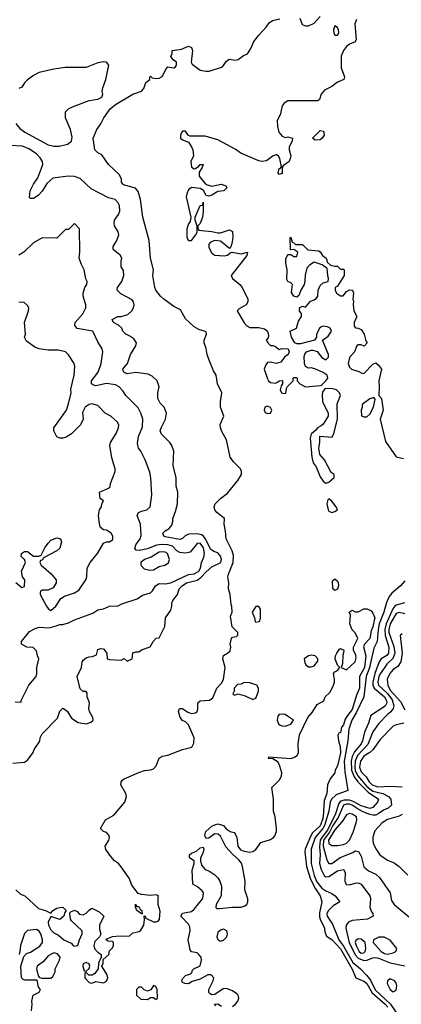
# Model space of a CAD drawing. Header units: inches. Extents: x 2380249 to 2585472, y 382747 to 546448.
# Tile 122 of 256: x 2426096 to 2428705, y 481588 to 488320. Entities that reach past the tile are written whole.
import ezdxf

# ---------------------------------------------------------------- set-up
doc = ezdxf.new("R2010")
doc.units = ezdxf.units.IN
doc.header["$MEASUREMENT"] = 0
doc.layers.add('C4428', color=7, linetype='Continuous')

msp = doc.modelspace()

# ---------------------------------------------------------------- linework, layer by layer
at = {"layer": 'C4428', "color": 4}
for points, elevation in [([(2426070.5, 482370.5), (2426101.4, 482341.4), (2426131.3, 482330), (2426224.4, 482244.4), (2426272, 482230), (2426310, 482212), (2426322, 482230), (2426350, 482246), (2426371.3, 482251.3), (2426390, 482252), (2426414, 482230), (2426403.6, 482216.4), (2426398, 482190), (2426370, 482168.7), (2426310, 482188.7), (2426290.8, 482150), (2426294, 482130), (2426310, 482098), (2426330, 482078), (2426361, 482061), (2426398, 482030), (2426447.1, 482007.1), (2426462, 481990), (2426470, 481986.8), (2426494, 481990), (2426504, 482030), (2426522.7, 482070), (2426524, 482090), (2426450, 482158), (2426444, 482170), (2426438, 482210), (2426442, 482218), (2426470, 482232), (2426490, 482222), (2426504.9, 482204.9), (2426530, 482201), (2426550, 482211.3), (2426570, 482232), (2426590, 482244.7), (2426639.8, 482219.8), (2426672, 482190), (2426641, 482130), (2426642, 482102), (2426651.6, 482068.4), (2426642, 482050), (2426610, 482018), (2426604, 481990), (2426610, 481964.7), (2426630, 481944.7), (2426654, 481930), (2426654, 481906), (2426650, 481906), (2426634, 481870), (2426632, 481830), (2426610, 481798), (2426591.6, 481788.4), (2426568, 481788), (2426550, 481806), (2426542, 481798), (2426542, 481770), (2426570, 481738), (2426590, 481732), (2426616.4, 481743.6), (2426670, 481736), (2426690, 481746), (2426699, 481770), (2426694, 481790), (2426658, 481850), (2426666, 481870), (2426666, 481894), (2426706, 481930), (2426710, 481954), (2426730, 481974), (2426738, 481990), (2426738, 482010), (2426730, 482018), (2426700.4, 482020.4), (2426690, 482026), (2426687.3, 482032.7), (2426730, 482051.3), (2426782.7, 482057.3), (2426844.7, 482055.3), (2426870, 482076), (2426913.6, 482086.4), (2426925.2, 482094.8), (2426944, 482130), (2426948.7, 482168.7), (2426946, 482194), (2426954, 482190), (2426958, 482178), (2427010, 482151.3), (2427030, 482151.3), (2427043.1, 482156.9), (2427052.7, 482167.3), (2427055.5, 482224.5), (2427042.7, 482270), (2427042, 482318), (2427046, 482330), (2427030, 482338), (2426990, 482333.2), (2426930, 482339.3), (2426906.8, 482346.8), (2426862.9, 482402.9), (2426845.2, 482450), (2426790, 482529), (2426771.8, 482551.8), (2426744, 482570), (2426719.3, 482599.3), (2426686, 482646), (2426681.2, 482670), (2426705.2, 482710), (2426709.2, 482730), (2426705.2, 482745.2), (2426690, 482762), (2426668, 482770), (2426648.9, 482791.1), (2426682, 482850), (2426739.1, 482880.9), (2426814.5, 482970), (2426827, 483010), (2426820.7, 483030), (2426787.3, 483090), (2426789.5, 483110), (2426798.9, 483121.1), (2426810, 483130.7), (2426910, 483174), (2426950, 483187.3), (2426989.5, 483190.5), (2427010, 483198.8), (2427030, 483218), (2427050, 483271.3), (2427070, 483286), (2427110, 483290.8), (2427208.7, 483330), (2427273.2, 483346.8), (2427286.3, 483373.7), (2427289.2, 483410), (2427250, 483499), (2427230, 483519), (2427209.6, 483529.6), (2427193.2, 483550), (2427182, 483590), (2427188, 483610), (2427210, 483611), (2427245.8, 483585.8), (2427270, 483577.3), (2427298, 483582), (2427308.7, 483590), (2427313.6, 483606.4), (2427314, 483650), (2427330, 483662.8), (2427393.2, 483666.8), (2427417.2, 483682.8), (2427444, 483750), (2427476, 483784), (2427489, 483810), (2427501.2, 483890), (2427485.2, 483950), (2427490, 483974), (2427518, 483990), (2427534, 484006), (2427539, 484030), (2427534, 484050), (2427544, 484090), (2427550, 484098), (2427578, 484102), (2427587.3, 484112.7), (2427588, 484130), (2427549, 484170), (2427538, 484242), (2427548, 484270), (2427547.3, 484307.3), (2427542, 484322), (2427536, 484390), (2427523.7, 484430), (2427527, 484470), (2427519.5, 484510), (2427522.9, 484530), (2427556.4, 484610), (2427557.1, 484657.1), (2427548.3, 484688.3), (2427507.3, 484770), (2427503.9, 484823.9), (2427494.5, 484870), (2427496, 484910), (2427444.5, 484950), (2427429.8, 484969.8), (2427426.6, 484990), (2427433.6, 485010), (2427470, 485045.7), (2427517.4, 485082.6), (2427586.6, 485170), (2427612.3, 485210), (2427612.3, 485230), (2427605.2, 485250), (2427557.1, 485297.1), (2427534, 485330), (2427510, 485448.7), (2427479.7, 485499.7), (2427469.6, 485530), (2427467.2, 485552.8), (2427492.7, 485610), (2427469.6, 485670), (2427469.7, 485710), (2427478.7, 485770), (2427449.3, 485830), (2427438.4, 485890), (2427420.4, 485920.4), (2427391.3, 485991.3), (2427378.4, 486030), (2427371.6, 486071.6), (2427357.2, 486110), (2427357.2, 486130), (2427373.2, 486170), (2427370, 486186), (2427320.9, 486200.9), (2427290, 486219.3), (2427230, 486274), (2427196.3, 486336.3), (2427150, 486358.4), (2427082, 486410), (2427058.3, 486430), (2427028, 486470), (2427019.6, 486490), (2427007, 486570), (2427011.8, 486610), (2426989.7, 486690), (2426980.5, 486810), (2426938, 486970), (2426923, 487090), (2426905.6, 487145.6), (2426887.3, 487167.3), (2426806, 487190), (2426792.3, 487210), (2426792, 487230), (2426778.3, 487258.3), (2426704, 487330), (2426657.2, 487397.2), (2426630, 487409), (2426609.4, 487429.4), (2426599, 487510), (2426622.7, 487570), (2426651.5, 487608.5), (2426672, 487650), (2426715.1, 487710), (2426750, 487740.5), (2426869.2, 487810), (2426929.5, 487830.5), (2426945.2, 487850), (2426958, 487890), (2426986, 487910), (2426986, 487930), (2426990, 487934), (2427002, 487922), (2427030, 487918), (2427050, 487921), (2427070, 487931.3), (2427096.5, 487983.5), (2427110, 487998), (2427150, 487991.3), (2427162, 487998), (2427168.7, 488010), (2427168.7, 488030), (2427146, 488046), (2427129.3, 488069.3), (2427139, 488090), (2427138, 488110), (2427202, 488118), (2427250, 488138.8), (2427270, 488131), (2427277.3, 488110), (2427267.7, 488030), (2427275.6, 488015.6), (2427330, 487975.5), (2427367.9, 487967.9), (2427391.7, 487968.3), (2427482.7, 487997.3), (2427510, 488036), (2427529.4, 488050.6), (2427570, 488044), (2427590, 488047.3), (2427625.4, 488074.6), (2427652.5, 488087.5), (2427677.5, 488122.5), (2427696, 488170), (2427730, 488214.8), (2427782, 488270), (2427801.2, 488298.8), (2427824.5, 488315.5), (2427873.6, 488326.4)], 56), ([(2428399.8, 488320.2), (2428388.1, 488291.9), (2428395.9, 488184.1), (2428390, 488168.7), (2428350, 488153.2), (2428330, 488137.2), (2428310.4, 488110), (2428293, 488070), (2428294, 487990), (2428316, 487930), (2428311.3, 487910), (2428268, 487892), (2428230, 487862.7), (2428181.1, 487838.9), (2428156.3, 487810), (2428146.4, 487773.6), (2428134.4, 487765.6), (2427930, 487765.2), (2427904.7, 487750), (2427891, 487730), (2427876.3, 487670), (2427857.3, 487630), (2427858, 487590), (2427868, 487550), (2427890, 487522.8), (2427910, 487514.8), (2427930, 487518.8), (2427962, 487510), (2427958, 487490), (2427938.8, 487450), (2427938.8, 487430), (2427951, 487390), (2427946, 487370), (2427938, 487350), (2427898, 487322), (2427891.3, 487310), (2427890, 487268), (2427870, 487262), (2427864, 487270), (2427870, 487302), (2427878, 487302), (2427886, 487314), (2427874, 487370), (2427866, 487386), (2427855.1, 487395.1), (2427850, 487397.2), (2427830, 487389.4), (2427784.6, 487355.4), (2427750, 487351.2), (2427730, 487355.8), (2427608.3, 487408.3), (2427570, 487434), (2427450, 487499.6), (2427363.3, 487523.3), (2427262.7, 487522.7), (2427249.2, 487529.2), (2427230, 487558), (2427210, 487558), (2427204.7, 487550), (2427196, 487530), (2427196, 487510), (2427210, 487498.8), (2427250, 487482.8), (2427271.8, 487451.8), (2427280.3, 487430), (2427283.8, 487390), (2427265.5, 487350), (2427270.8, 487310.8), (2427290, 487301), (2427297.2, 487302.8), (2427322, 487318), (2427330, 487330.8), (2427350.9, 487330.9), (2427344.7, 487310), (2427323.5, 487276.5), (2427324, 487250), (2427362, 487202), (2427373.2, 487193.2), (2427410, 487182), (2427474.4, 487194.4), (2427504.7, 487184.7), (2427511.3, 487170), (2427492, 487150), (2427450, 487146), (2427410, 487119.3), (2427390, 487113.2), (2427370, 487118), (2427352.5, 487152.5), (2427330, 487165.2), (2427270, 487172.3), (2427250, 487157.2), (2427238, 487130), (2427234.9, 487110), (2427266.8, 486970), (2427260.7, 486939.3), (2427250, 486924), (2427238.4, 486890), (2427238.8, 486830), (2427250, 486811.3), (2427270, 486811.3), (2427304.7, 486855.3), (2427309, 486870), (2427308.9, 486908.9), (2427295.3, 486950), (2427295.3, 486970), (2427329, 487050), (2427347.3, 487052.7), (2427350, 487072), (2427350.6, 487010.6), (2427346, 486970), (2427330, 486926), (2427314, 486910), (2427314, 486890), (2427322, 486882), (2427338, 486878), (2427410, 486873), (2427450, 486862), (2427470, 486862), (2427530, 486882.8), (2427550.8, 486870.8), (2427553, 486830), (2427547.3, 486790), (2427537.3, 486762.7), (2427530, 486755.3), (2427470, 486805.2), (2427430, 486809.3), (2427401.6, 486798.4), (2427390, 486786), (2427390, 486762), (2427410, 486724.7), (2427430, 486711), (2427495.1, 486704.9), (2427518, 486710), (2427534, 486726), (2427548.4, 486731.6), (2427610, 486718.8), (2427654, 486730), (2427650, 486708.7), (2427542.8, 486570), (2427551.3, 486550), (2427601, 486510), (2427618, 486490), (2427654.8, 486410), (2427654.8, 486390), (2427644.7, 486370), (2427596.9, 486343.1), (2427582, 486330), (2427630, 486246.8), (2427650, 486226), (2427670, 486216), (2427730, 486214.8), (2427770, 486206), (2427791, 486190), (2427798, 486162), (2427794.8, 486145.2), (2427782, 486130), (2427792, 486110), (2427810, 486092), (2427830, 486092), (2427845.4, 486085.4), (2427870, 486064.7), (2427890, 486071.3), (2427932, 486070), (2427938, 486050), (2427931.3, 486030), (2427906.8, 486013.2), (2427882, 485978), (2427850, 485968.7), (2427810, 485978), (2427790, 485976), (2427778.5, 485961.5), (2427768.4, 485930), (2427790, 485864.7), (2427797.3, 485850), (2427810, 485839.1), (2427844, 485836), (2427859, 485841), (2427870, 485852), (2427892.7, 485852.7), (2427894, 485830), (2427883.6, 485816.4), (2427878, 485790), (2427886, 485770), (2427893.6, 485766.4), (2427910, 485764.7), (2427915.3, 485770), (2427920.4, 485799.6), (2427927.3, 485812.7), (2427966, 485850), (2427966, 485870), (2427970, 485874), (2427990, 485874), (2427994, 485870), (2427994, 485850), (2428012, 485830), (2428050.9, 485810.9), (2428150, 485818), (2428159, 485821), (2428188.7, 485850), (2428202, 485870), (2428198, 485890), (2428170, 485908.7), (2428112.9, 485932.9), (2428090, 485939), (2428070, 485938), (2428050, 485948), (2428044, 485970), (2428042, 486018), (2428045.6, 486034.4), (2428058, 486050), (2428090, 486061), (2428099.8, 486059.8), (2428130.9, 486050.9), (2428162, 486010), (2428190, 485994), (2428207.3, 486012.7), (2428208, 486030), (2428166, 486130), (2428204.7, 486155.3), (2428228, 486190), (2428218, 486210), (2428200.2, 486220.2), (2428170, 486224), (2428159.8, 486220.2), (2428147.3, 486212.7), (2428126, 486170), (2428124.7, 486150), (2428111, 486129), (2428015.3, 486104.7), (2427990, 486104), (2427978, 486110), (2427954, 486150), (2427946, 486190), (2427988.4, 486211.6), (2428002, 486258), (2428022, 486290), (2428022, 486310), (2428008.7, 486330), (2428008, 486350), (2428030, 486362), (2428050, 486354), (2428084, 486396), (2428110, 486404.7), (2428124.7, 486415.3), (2428135.3, 486430), (2428137.2, 486470), (2428150, 486502), (2428170, 486521), (2428206, 486530), (2428208, 486550), (2428202, 486570), (2428198, 486618), (2428163.1, 486643.1), (2428110, 486662), (2428078, 486642), (2428059.8, 486620.2), (2428047.1, 486572.9), (2428046.4, 486533.6), (2428041, 486510), (2428018, 486470), (2428005.4, 486434.6), (2427990, 486422), (2427969.3, 486429.3), (2427954.6, 486454.6), (2427962, 486510), (2427950, 486522), (2427929.3, 486529.3), (2427922.7, 486542.7), (2427924, 486610), (2427914.6, 486654.6), (2427914.6, 486685.4), (2427930, 486714), (2427950, 486714), (2427970, 486702), (2427990, 486702), (2427998, 486730), (2427970, 486748), (2427947.3, 486747.3), (2427946, 486830), (2427950, 486834), (2427958, 486798), (2427970, 486794), (2427982, 486782), (2428030, 486782), (2428066.8, 486746.8), (2428138.8, 486738.8), (2428150, 486732), (2428166.8, 486706.8), (2428191.3, 486690), (2428201, 486661), (2428222, 486642), (2428250, 486634), (2428270, 486634), (2428290, 486614), (2428310, 486614), (2428314, 486610), (2428314, 486570), (2428270, 486498), (2428254, 486490), (2428252, 486470), (2428262, 486450), (2428290, 486431.3), (2428308, 486432), (2428330, 486462), (2428350, 486472), (2428370.9, 486470.9), (2428378, 486450), (2428374, 486406), (2428378, 486398), (2428376, 486370), (2428381, 486330), (2428402, 486290), (2428382, 486250), (2428383.6, 486223.6), (2428392.7, 486212.7), (2428410, 486212), (2428430, 486202), (2428450.7, 486170.7), (2428463.6, 486123.6), (2428472, 486110), (2428451.6, 486088.4), (2428430, 486098), (2428410, 486098), (2428402, 486090), (2428384.7, 486050), (2428352, 486010), (2428341, 485970), (2428350, 485944.7), (2428364.7, 485930), (2428414.8, 485914.8), (2428430, 485904.7), (2428450, 485902), (2428510, 485964.7), (2428530, 485974), (2428550, 485958), (2428570, 485931.3), (2428551.3, 485850), (2428554.8, 485810), (2428551.1, 485751.1), (2428570.7, 485730), (2428582, 485650), (2428560.7, 485590), (2428597.3, 485437.3), (2428670, 485330.7), (2428720.7, 485320.7)], 56), ([(2428011.3, 488330), (2428026.8, 488286.8), (2428050, 488278), (2428070, 488278), (2428110, 488297.3), (2428150, 488342)], 56), ([(2426070, 487611.3), (2426096.8, 487576.8), (2426130.5, 487550.5), (2426290, 487464.4), (2426330, 487454.9), (2426365.4, 487454.6), (2426424, 487470), (2426449.2, 487490), (2426455.9, 487515.9), (2426443.7, 487570), (2426409.4, 487650), (2426409.6, 487690.4), (2426429.6, 487710.4), (2426456.6, 487723.4), (2426570, 487767.7), (2426630, 487776.3), (2426658, 487790), (2426663.7, 487810), (2426660.9, 487830), (2426664.8, 487855.2), (2426685.2, 487910), (2426705.2, 488010), (2426690, 488029), (2426668.4, 488031.6), (2426630, 488025.2), (2426550, 487994), (2426407.9, 487992.1), (2426330, 487981.2), (2426230, 487959), (2426190, 487939), (2426150, 487909), (2426130, 487889), (2426110, 487859), (2426090, 487849)], 64), ([(2426050, 483237.3), (2426130, 483244.7), (2426150, 483258), (2426188, 483310), (2426195.3, 483330), (2426232.9, 483387.1), (2426237.2, 483410), (2426250, 483438), (2426355.5, 483544.5), (2426370, 483592), (2426390, 483612), (2426410, 483602), (2426422, 483590), (2426450, 483544.7), (2426495.3, 483515.3), (2426552.9, 483507.1), (2426583.1, 483516.9), (2426598, 483530), (2426595.3, 483550), (2426574, 483590), (2426569, 483610), (2426574, 483650), (2426558, 483690), (2426556.4, 483716.4), (2426550, 483726), (2426530, 483726), (2426510, 483746), (2426489.2, 483830), (2426519, 483890), (2426524, 483930), (2426530, 483942), (2426550, 483958), (2426570, 483964.7), (2426594.6, 483965.4), (2426622, 483978), (2426630, 484014), (2426650, 484022), (2426670, 484018), (2426691.3, 483990), (2426694, 483950), (2426710, 483944.7), (2426790, 483942), (2426810, 483952), (2426830, 483934), (2426866, 483950), (2426868.7, 483991.3), (2426890, 483998), (2426910, 483998), (2426930, 484011.3), (2426988.4, 484031.6), (2427008, 484070), (2427030, 484091.3), (2427050, 484094), (2427068.9, 484131.1), (2427088.4, 484171.6), (2427093.2, 484230), (2427130, 484282), (2427137.2, 484310), (2427135.3, 484330), (2427142, 484350), (2427175.3, 484390), (2427186, 484430), (2427206, 484450), (2427237.2, 484470), (2427310, 484488.9), (2427334.4, 484505.6), (2427370, 484546), (2427410, 484579.3), (2427472.4, 484610), (2427476.4, 484630), (2427470, 484651.6), (2427450, 484674.3), (2427423.3, 484683.3), (2427401, 484701), (2427366.2, 484770), (2427350.7, 484790.7), (2427338.3, 484798.3), (2427310, 484805.1), (2427250, 484802), (2427228, 484792), (2427210, 484774), (2427190, 484765.6), (2427090, 484785.1), (2427081.2, 484790), (2427074, 484810), (2427090, 484826), (2427118.6, 484841.4), (2427136.5, 484863.5), (2427144, 484890), (2427144, 484910), (2427162, 484958), (2427174, 485010), (2427177.2, 485090), (2427165.2, 485130), (2427165.2, 485190), (2427145.2, 485270), (2427149, 485370), (2427135.3, 485410), (2427122, 485430), (2427066.3, 485486.3), (2427057.2, 485510), (2427064.8, 485535.2), (2427093.2, 485590), (2427099, 485630), (2427084, 485670), (2427057.5, 485697.5), (2427041.2, 485730), (2427041.2, 485770), (2427049, 485810), (2427035.3, 485850), (2427002, 485882), (2426975.5, 485895.5), (2426890, 485907), (2426830, 485899.5), (2426808.7, 485910), (2426802.7, 485922.7), (2426801.2, 485930), (2426834, 485970), (2426854, 486030), (2426889, 486090), (2426894, 486110), (2426877.5, 486137.5), (2426850, 486157.2), (2426822, 486170), (2426802, 486190), (2426794, 486210), (2426771.7, 486231.7), (2426738, 486250), (2426728.7, 486270), (2426768, 486290), (2426790, 486290.7), (2426834.8, 486305.2), (2426862, 486330), (2426874, 486350), (2426879, 486370), (2426875.3, 486390), (2426864.7, 486404.7), (2426786.8, 486446.8), (2426762, 486470), (2426764, 486490), (2426794, 486530), (2426809, 486570), (2426804.7, 486604.7), (2426788.9, 486631.1), (2426788.9, 486668.9), (2426795.3, 486690), (2426782, 486710), (2426735.3, 486750), (2426735.3, 486770), (2426761.2, 486810), (2426774, 486850), (2426769, 486870), (2426745.2, 486910), (2426741.2, 486930), (2426744, 486950), (2426771.5, 486988.5), (2426780.9, 487010), (2426778, 487050), (2426770, 487068.7), (2426748.7, 487090), (2426702.8, 487102.8), (2426584.6, 487164.6), (2426510, 487233.3), (2426470, 487248.2), (2426430, 487251.1), (2426322.5, 487237.5), (2426280.7, 487199.3), (2426250, 487148), (2426222.8, 487117.2), (2426190, 487098), (2426170, 487098), (2426164, 487104), (2426166.9, 487150), (2426190, 487194.9), (2426221.1, 487238.9), (2426254.2, 487330), (2426252.5, 487350), (2426236.6, 487376.6), (2426210, 487402), (2426158, 487438), (2426114.9, 487454.9), (2426030, 487460.8)], 64), ([(2426064, 483656), (2426106, 483654), (2426106, 483666), (2426159.3, 483770), (2426209.2, 483830), (2426214, 483850), (2426213.2, 483890), (2426228, 483950), (2426218, 483970), (2426210, 484006), (2426187.3, 484027.3), (2426146, 484030), (2426108, 484050), (2426108.7, 484070), (2426163.1, 484136.9), (2426202, 484158), (2426230, 484166.8), (2426297, 484163), (2426345.1, 484174.9), (2426370, 484186), (2426390, 484184.7), (2426430, 484196), (2426470, 484217.3), (2426596.5, 484263.5), (2426630, 484284.7), (2426670, 484292), (2426710, 484311.3), (2426770, 484312), (2426793.6, 484326.4), (2426898.4, 484361.6), (2426935.3, 484384.7), (2426990, 484402.4), (2427004.2, 484415.8), (2427023.6, 484450), (2427050, 484464.9), (2427090, 484463.6), (2427130, 484468.9), (2427250, 484526.3), (2427290, 484532.2), (2427320.7, 484550), (2427332.6, 484570), (2427339.5, 484610), (2427355.1, 484644.9), (2427359.7, 484670), (2427353.1, 484710), (2427330, 484740.7), (2427310, 484738), (2427261.3, 484678.7), (2427230, 484672.3), (2427190, 484676.9), (2427170, 484689.6), (2427140.1, 484720.1), (2427109.8, 484729.8), (2427067.7, 484732.3), (2427031.5, 484728.5), (2426970, 484701.6), (2426914, 484690), (2426893.2, 484693.2), (2426883.7, 484703.7), (2426889.5, 484730.5), (2426919, 484770), (2426925.6, 484794.4), (2426922.7, 484870), (2426899, 484930), (2426909.2, 484950.8), (2426930, 484961), (2426966, 484970), (2426988, 484990), (2426999, 485070), (2426992.9, 485187.1), (2426986.3, 485226.3), (2426954, 485310), (2426924, 485370), (2426909, 485390), (2426902, 485422), (2426909.3, 485470), (2426936.5, 485536.5), (2426937.2, 485590), (2426925.2, 485630), (2426905.6, 485665.6), (2426822, 485750), (2426802, 485782), (2426775.3, 485810), (2426750, 485822.7), (2426690, 485831.8), (2426617, 485817), (2426600.5, 485820.5), (2426586, 485830), (2426588.1, 485851.9), (2426632.7, 485910), (2426653.2, 485970), (2426664, 486050), (2426659, 486070), (2426630, 486118), (2426595.3, 486190), (2426490, 486209.6), (2426473.2, 486230), (2426476, 486250), (2426528.7, 486310), (2426548.7, 486350), (2426548.7, 486370), (2426529.1, 486429.1), (2426529, 486450), (2426542, 486490), (2426555.3, 486510), (2426558, 486530), (2426548.9, 486548.9), (2426538, 486610), (2426515.3, 486650), (2426502, 486690), (2426508, 486730), (2426506, 486890), (2426470, 486926), (2426430, 486886), (2426410, 486886), (2426350, 486826), (2426250, 486828), (2426190, 486795.3), (2426124.7, 486730), (2426090, 486709)], 68), ([(2426070, 484471.3), (2426110, 484438), (2426130, 484444.7), (2426132.3, 484490), (2426115.3, 484510), (2426108, 484550), (2426135.3, 484610), (2426128.4, 484628.4), (2426106, 484650), (2426108, 484670), (2426130, 484684.7), (2426150, 484684.7), (2426190, 484651.3), (2426228, 484652), (2426242, 484658), (2426268.7, 484710), (2426290, 484742), (2426310, 484762), (2426350, 484778), (2426374, 484770), (2426382, 484750), (2426370, 484708), (2426350, 484688), (2426258, 484642), (2426250, 484626), (2426238, 484622), (2426234, 484610), (2426242, 484590), (2426310.5, 484530.5), (2426344.7, 484490), (2426344.7, 484470), (2426324.7, 484435.3), (2426290, 484419), (2426250, 484419), (2426238, 484410), (2426236.9, 484403.1), (2426236, 484390), (2426279.1, 484310), (2426290, 484294.8), (2426310, 484281), (2426342.7, 484310), (2426377.2, 484362.8), (2426402, 484378), (2426470, 484401), (2426500.2, 484419.8), (2426548.7, 484490), (2426555.3, 484510), (2426558, 484570), (2426578, 484610), (2426628.7, 484670), (2426670, 484742), (2426688.9, 484751.1), (2426710, 484751.3), (2426734, 484766), (2426733.2, 484790), (2426721.2, 484810), (2426690, 484829.2), (2426670, 484833.2), (2426649.3, 484849.3), (2426641.2, 484870), (2426634, 484930), (2426642, 484970), (2426655.3, 484990), (2426658, 485010), (2426668, 485030), (2426646.6, 485046.6), (2426642, 485090), (2426703.1, 485116.9), (2426713.6, 485126.4), (2426718, 485150), (2426748, 485230), (2426748, 485250), (2426725.6, 485325.6), (2426713.2, 485410), (2426717.2, 485430), (2426756, 485490), (2426772.7, 485530), (2426773.2, 485550), (2426762, 485570), (2426719, 485610), (2426681.2, 485630), (2426630, 485682), (2426590, 485694), (2426570, 485688.7), (2426544.7, 485670), (2426526.4, 485633.6), (2426531.1, 485588.9), (2426512, 485550), (2426450.7, 485489.3), (2426414.4, 485465.6), (2426390, 485459), (2426370, 485459), (2426349.2, 485469.2), (2426328.7, 485510), (2426328.7, 485530), (2426415.3, 485650), (2426430, 485694), (2426449, 485770), (2426445.6, 485794.4), (2426469, 485890), (2426474, 485950), (2426468.7, 485970), (2426430, 486028), (2426408.9, 486048.9), (2426360.2, 486060.2), (2426290, 486061.2), (2426229.1, 486069.1), (2426200.2, 486080.2), (2426143.1, 486123.1), (2426128.7, 486150), (2426135.3, 486170), (2426128.7, 486250), (2426155.3, 486330), (2426158, 486350), (2426150, 486366), (2426127.3, 486387.3), (2426090, 486388)], 72), ([(2428730, 484482.9), (2428699.3, 484450), (2428639.9, 484400.1), (2428622.9, 484377.1), (2428604.7, 484335.3), (2428585.4, 484270), (2428553.6, 484190), (2428545.9, 484150), (2428540.7, 484070), (2428516.9, 484023.1), (2428486.7, 483890), (2428463.8, 483830), (2428449, 483690), (2428397.7, 483582.3), (2428366.4, 483530), (2428347.3, 483470), (2428340.7, 483390), (2428313.4, 483250), (2428318.3, 483178.3), (2428339.1, 483050), (2428259.1, 483020.9), (2428228.4, 482991.6), (2428217.8, 482970), (2428208.6, 482910), (2428179.8, 482810), (2428169.4, 482790), (2428116.8, 482730), (2428089.4, 482650), (2428088.6, 482550), (2428108.7, 482470), (2428126.9, 482426.9), (2428162.5, 482382.5), (2428190, 482364.4), (2428230, 482347), (2428252, 482330), (2428286, 482290), (2428238.6, 482261.4), (2428206.7, 482230), (2428195.8, 482210), (2428198.7, 482190), (2428235.8, 482135.8), (2428278, 482030), (2428310, 481986.9), (2428374.5, 481874.5), (2428426.7, 481830), (2428470, 481784.9), (2428493.5, 481753.5), (2428526.9, 481686.9), (2428630.5, 481590.5), (2428690, 481502)], 56), ([(2427550, 481573.4), (2427571.3, 481588.7), (2427587, 481610), (2427594.5, 481630), (2427589.3, 481650), (2427579.7, 481659.7), (2427550, 481679.5), (2427510, 481697), (2427486.2, 481693.8), (2427430, 481655.3), (2427410, 481654), (2427399, 481659), (2427389.4, 481669.4), (2427389.3, 481690), (2427419, 481750), (2427424, 481770), (2427406, 481790), (2427382, 481790), (2427330, 481761.2), (2427275.3, 481744.7), (2427250.5, 481729.5), (2427226, 481730), (2427210, 481738), (2427205.2, 481750), (2427210, 481762), (2427230, 481784.7), (2427263.1, 481796.9), (2427273.6, 481806.4), (2427278, 481822), (2427286, 481830), (2427329.3, 481850.7), (2427339.5, 481890), (2427336.2, 481910), (2427321.2, 481930), (2427310, 481939.3), (2427270, 481948), (2427261.5, 481961.5), (2427247, 482030), (2427262.4, 482090), (2427258.3, 482118.3), (2427250, 482136), (2427197.2, 482190), (2427209.5, 482210.5), (2427270, 482223), (2427290, 482238), (2427347.2, 482312.8), (2427352.7, 482350), (2427343.9, 482363.9), (2427311.2, 482391.2), (2427279, 482410), (2427275.5, 482504.5), (2427289, 482550), (2427288.7, 482568.7), (2427258, 482590), (2427258, 482610), (2427270, 482622), (2427304, 482636), (2427330, 482658), (2427350, 482662), (2427354, 482650), (2427350.9, 482629.1), (2427331.6, 482588.4), (2427331.6, 482568.4), (2427339.8, 482539.8), (2427364.7, 482510), (2427390, 482500.7), (2427430, 482473.4), (2427450, 482453.4), (2427465.5, 482430), (2427476.7, 482396.7), (2427473, 482330), (2427438.8, 482270), (2427438, 482250), (2427444.5, 482244.5), (2427462.5, 482242.5), (2427550, 482252.2), (2427610, 482251.8), (2427630, 482258.4), (2427648.1, 482271.9), (2427655.6, 482290), (2427656.2, 482310), (2427636.3, 482370), (2427637.3, 482430), (2427620.5, 482530), (2427612.5, 482552.5), (2427595.4, 482575.4), (2427550, 482615.1), (2427504.6, 482664.6), (2427470, 482739), (2427452.5, 482752.5), (2427430, 482753.2), (2427390, 482725.2), (2427370, 482722), (2427362.7, 482742.7), (2427369.3, 482770), (2427410, 482806.8), (2427430, 482816.3), (2427450, 482822.8), (2427490, 482812), (2427507.3, 482787.3), (2427534, 482770), (2427562, 482762), (2427570, 482754), (2427581, 482730), (2427588, 482670), (2427605.5, 482645.5), (2427630, 482634.9), (2427670, 482628), (2427690, 482634), (2427710, 482646.8), (2427745.1, 482694.9), (2427810, 482715.8), (2427831.1, 482728.9), (2427840.1, 482739.9), (2427851.1, 482768.9), (2427851.3, 482790), (2427843, 482870), (2427831.5, 482910), (2427831.9, 482991.9), (2427819, 483070), (2427875.4, 483124.6), (2427887, 483150), (2427887.3, 483170), (2427875.6, 483215.6), (2427863.2, 483243.2), (2427826.3, 483266.3), (2427798, 483270), (2427800.4, 483279.6), (2427950, 483268), (2427970, 483274.9), (2427992.3, 483290), (2428001.6, 483310), (2427999.7, 483370), (2428008.6, 483431.4), (2428066.3, 483550), (2428096.6, 483583.4), (2428130, 483638), (2428176.4, 483663.6), (2428184, 483690), (2428218, 483722), (2428242.7, 483770), (2428249.3, 483790), (2428249.3, 483809.3), (2428242, 483850), (2428250, 483862), (2428268.7, 483871.3), (2428286, 483890), (2428270, 483906), (2428254, 483950), (2428255.3, 483970), (2428264, 483990), (2428283.1, 484016.9), (2428290, 484022), (2428311.3, 484010), (2428311, 483991), (2428304.7, 483975.3), (2428303.6, 483916.4), (2428294, 483890), (2428330, 483876), (2428389.4, 483930), (2428397.5, 483957.5), (2428394.8, 483974.8), (2428379, 484010), (2428379, 484030), (2428408.7, 484090), (2428390, 484128), (2428369, 484149), (2428354, 484190), (2428358, 484250), (2428348, 484270), (2428370, 484282), (2428390, 484272), (2428410, 484272), (2428448.4, 484291.6), (2428471.6, 484291.6), (2428498, 484278), (2428510, 484262), (2428524, 484230), (2428522.8, 484222.8), (2428510, 484168), (2428498.8, 484141.2), (2428490.5, 484090), (2428454, 484050), (2428447.1, 484032.9), (2428463, 483970), (2428452.4, 483890), (2428418.4, 483830), (2428419.6, 483750), (2428398.9, 483701.1), (2428370, 483604.5), (2428336.7, 483563.3), (2428322.3, 483537.7), (2428310, 483499), (2428297.3, 483482.7), (2428290, 483446), (2428278, 483442), (2428272, 483428), (2428274.8, 483390), (2428287.7, 483350), (2428290, 483308), (2428270, 483218), (2428252, 483190), (2428251.3, 483170), (2428218.8, 483130), (2428201, 483090), (2428196.3, 483030), (2428178, 482982), (2428170.2, 482870.2), (2428164.7, 482844.7), (2428150, 482808.3), (2428098.9, 482761.1), (2428083.2, 482736.8), (2428048, 482650), (2428046, 482630), (2428056.9, 482530), (2428084.3, 482444.3), (2428118, 482378), (2428150.8, 482329.2), (2428161, 482290), (2428146.1, 482213.9), (2428147, 482187), (2428150.3, 482170), (2428180.5, 482110), (2428183, 482083), (2428194.4, 482054.4), (2428230, 482030.5), (2428290, 481967), (2428370, 481827.7), (2428394.4, 481770), (2428450, 481746.5), (2428470, 481730.3), (2428505.9, 481665.9), (2428594.4, 481590), (2428613.7, 481570)], 52), ([(2428727.5, 484332.5), (2428670, 484317.6), (2428661.5, 484310), (2428647.7, 484292.3), (2428601.4, 484190), (2428592.6, 484150), (2428595.1, 484110), (2428619.7, 484030), (2428617.7, 483990), (2428606, 483974), (2428566.7, 483950), (2428553.4, 483930), (2428525.1, 483850), (2428510.2, 483790), (2428511, 483770), (2428518.8, 483750), (2428590, 483690.2), (2428602.4, 483670), (2428606.5, 483650), (2428594.2, 483625.8), (2428496.1, 483563.9), (2428481.1, 483510), (2428452.9, 483450), (2428439.6, 483390), (2428430.2, 483370), (2428384.6, 483315.4), (2428370, 483282.9), (2428363.5, 483250), (2428364.4, 483190), (2428383.3, 483143.3), (2428408.7, 483108.7), (2428478, 483038), (2428548.5, 482990), (2428542.6, 482970), (2428510, 482933), (2428490, 482927.9), (2428430, 482945.2), (2428375.5, 482975.5), (2428350, 482983.4), (2428315.6, 482984.4), (2428290, 482976.2), (2428277.9, 482962.1), (2428256.3, 482890), (2428201.3, 482778.7), (2428161.5, 482730), (2428151.2, 482710), (2428145, 482665), (2428150.2, 482609.8), (2428147, 482550), (2428157.6, 482510), (2428177.1, 482470), (2428190, 482460.3), (2428210, 482462.6), (2428270, 482501.3), (2428310.5, 482510.5), (2428322, 482490), (2428318.4, 482430), (2428327.1, 482407.1), (2428350, 482404.4), (2428390, 482417.1), (2428410, 482418), (2428430, 482410.6), (2428490.7, 482330), (2428494, 482310), (2428490.7, 482250), (2428500.7, 482220.7), (2428511.3, 482210), (2428512, 482190), (2428474, 482170), (2428370, 482161.2), (2428344.7, 482150), (2428327.3, 482130), (2428326, 482110), (2428348.2, 482011.8), (2428390, 481926.4), (2428410, 481904.6), (2428450, 481888.1), (2428470, 481889.4), (2428510, 481905.6), (2428530, 481908.3), (2428550, 481904.5), (2428630, 481871.7), (2428730, 481850.8)], 64), ([(2428730, 484256.9), (2428690, 484267.6), (2428670, 484260.5), (2428628.7, 484190), (2428619, 484150), (2428619.4, 484130), (2428654.2, 484034.2), (2428660.7, 483990), (2428647.6, 483952.4), (2428606.1, 483913.9), (2428562, 483850), (2428552.4, 483830), (2428545.2, 483790), (2428550.3, 483770), (2428610, 483712.3), (2428641.6, 483670), (2428654.3, 483630), (2428650.3, 483610), (2428632.8, 483587.2), (2428610.3, 483569.7), (2428550, 483506.6), (2428510, 483452), (2428475.8, 483364.2), (2428405.6, 483290), (2428390.2, 483250), (2428386.5, 483210), (2428390, 483184.4), (2428407.9, 483150), (2428470, 483077.1), (2428510, 483045), (2428578.8, 483030), (2428617.3, 483010), (2428633.4, 482990), (2428637.3, 482950), (2428616, 482930), (2428583.7, 482916.3), (2428547.3, 482890), (2428530, 482882), (2428510, 482881.1), (2428490, 482885.1), (2428450, 482902.7), (2428410, 482922.2), (2428370, 482949.8), (2428350, 482956.8), (2428330, 482957.7), (2428311.1, 482948.9), (2428273.8, 482866.2), (2428235.9, 482810), (2428214.1, 482765.9), (2428173.6, 482710), (2428170.2, 482670), (2428196.7, 482576.7), (2428210, 482551), (2428230, 482550.7), (2428287.4, 482592.6), (2428373.3, 482626.7), (2428390, 482637.3), (2428413.4, 482633.4), (2428430, 482602), (2428448.4, 482528.4), (2428482, 482502), (2428530, 482477.3), (2428556.1, 482456.1), (2428630, 482351.3), (2428638, 482298), (2428656, 482270), (2428778, 482170)], 68), ([(2428710, 484122), (2428698, 484110), (2428710.4, 483990), (2428703, 483930), (2428681.4, 483898.6), (2428650, 483877), (2428626, 483850), (2428608.8, 483811.2), (2428610.4, 483789.6), (2428613.1, 483770), (2428630, 483735.8), (2428699.4, 483659.4), (2428730, 483602)], 72), ([(2428722, 483510), (2428670, 483499), (2428650, 483489), (2428561.1, 483398.9), (2428511.3, 483328.7), (2428490.2, 483309.8), (2428450, 483285.6), (2428426.9, 483250), (2428419.6, 483210), (2428430, 483178), (2428464.5, 483144.5), (2428486, 483110), (2428504.9, 483090), (2428545.8, 483074.2), (2428630, 483080.4), (2428710, 483074.9)], 72), ([(2428710, 482886.6), (2428690, 482874), (2428610, 482851.6), (2428574, 482830), (2428524.7, 482775.3), (2428510.7, 482730.7), (2428510.6, 482710), (2428513.4, 482690), (2428530, 482651.3), (2428558.8, 482610), (2428610, 482574.8), (2428655.9, 482555.9), (2428690, 482531.3), (2428750, 482472)], 72), ([(2426176.4, 481543.6), (2426182, 481590), (2426179, 481610), (2426188.7, 481650), (2426228.4, 481671.6), (2426238, 481690), (2426225.2, 481705.2), (2426214.6, 481754.6), (2426132.7, 481752.7), (2426119, 481759), (2426109.2, 481769.2), (2426106, 481806), (2426104, 481850), (2426124, 481916), (2426143.7, 481936.3), (2426170, 481944), (2426233.3, 481986.7), (2426252.3, 482010), (2426252.3, 482030), (2426240.9, 482070), (2426230, 482089), (2426210, 482099), (2426150, 482092.3), (2426128.5, 482071.5), (2426100.7, 481990), (2426098, 481950), (2426092, 481930)], 56), ([(2427438, 481578), (2427428, 481590), (2427450, 481592), (2427476, 481576)], 52)]:
    msp.add_lwpolyline(points, dxfattribs=dict(at, elevation=elevation))
for points, elevation in [([(2428250, 488278), (2428242, 488250), (2428244.7, 488230), (2428250, 488214), (2428270, 488214), (2428278, 488230), (2428275.3, 488250), (2428270, 488266)], 56), ([(2428116.4, 487496.4), (2428098, 487510), (2428150, 487562), (2428170, 487558), (2428176, 487550), (2428178, 487530), (2428164.7, 487510), (2428150, 487499)], 56), ([(2428230, 485799.3), (2428182.8, 485797.2), (2428166.8, 485773.2), (2428163.5, 485756.5), (2428166, 485710), (2428204.7, 485630), (2428204.7, 485610), (2428170, 485555.3), (2428157.3, 485542.7), (2428132, 485530), (2428123.6, 485516.4), (2428090, 485486), (2428081, 485459), (2428093, 485330), (2428103.7, 485290), (2428123.1, 485263.1), (2428150, 485194), (2428170, 485164), (2428190, 485150.8), (2428210, 485158), (2428246, 485190), (2428246, 485210), (2428224.7, 485224.7), (2428179, 485310), (2428147.3, 485347.3), (2428141.2, 485390), (2428148.7, 485430), (2428147.3, 485472.7), (2428233.2, 485466.8), (2428244, 485490), (2428268.7, 485590), (2428265.6, 485694.4), (2428288.7, 485750), (2428282, 485770), (2428262, 485790)], 56), ([(2428518, 485738), (2428490, 485728), (2428438, 485690), (2428438, 485670), (2428431.3, 485650), (2428432.7, 485612.7), (2428450, 485604.7), (2428470, 485604.7), (2428490, 485622), (2428514, 485670), (2428526, 485726)], 56), ([(2427790, 485678), (2427771.3, 485670), (2427768, 485650), (2427774.8, 485634.8), (2427790, 485627.7), (2427810, 485631), (2427819.5, 485650), (2427810, 485669)], 56), ([(2428210, 485044), (2428203.4, 485036.6), (2428195.5, 485010), (2428204.4, 484970), (2428210, 484958.8), (2428230, 484951), (2428250, 484958), (2428268, 484970), (2428259, 484990), (2428230, 485029)], 56), ([(2427070, 484683), (2427050, 484678.9), (2426995.6, 484644.4), (2426950, 484629.4), (2426924.9, 484610), (2426924, 484590), (2426946.2, 484566.2), (2426983.1, 484556.9), (2427010, 484558), (2427050, 484581), (2427089.1, 484590.9), (2427114, 484606), (2427121.2, 484630), (2427106.6, 484670), (2427090, 484680.5)], 72), ([(2428250, 484418), (2428238, 484430), (2428235.3, 484484.7), (2428250, 484498), (2428270, 484482), (2428274, 484470), (2428276, 484450), (2428270, 484426)], 52), ([(2427730, 484308), (2427710, 484308), (2427684.7, 484270), (2427702, 484230), (2427705.4, 484205.4), (2427710, 484202), (2427730, 484204.7), (2427738, 484210), (2427742, 484230), (2427742, 484290)], 56), ([(2428090, 483974.5), (2428070, 483971.8), (2428041, 483950), (2428044.5, 483924.5), (2428051.3, 483910), (2428061.4, 483901.4), (2428070, 483896), (2428090, 483896), (2428110, 483902.8), (2428133.6, 483933.6), (2428134, 483950), (2428115.3, 483970)], 56), ([(2427631.3, 483788.7), (2427610, 483778), (2427586, 483774), (2427562, 483750), (2427562, 483730), (2427554, 483710), (2427562, 483702), (2427590, 483712), (2427638, 483698), (2427690, 483672), (2427710, 483682), (2427728.7, 483730), (2427728.7, 483750), (2427718, 483770), (2427670, 483785.2)], 56), ([(2427890, 483573.2), (2427870, 483568.7), (2427862, 483558), (2427856, 483530), (2427866.4, 483506.4), (2427876.9, 483496.9), (2427890, 483491.3), (2427910, 483491), (2427950, 483504.7), (2427968, 483530), (2427934.8, 483554.8), (2427910, 483569)], 56), ([(2428350, 482892.7), (2428330, 482882.7), (2428301.2, 482838.8), (2428250, 482781.6), (2428208, 482710), (2428210, 482687.7), (2428230, 482674), (2428270, 482674.8), (2428310, 482682), (2428330, 482690.8), (2428350, 482711), (2428375.6, 482764.4), (2428396.2, 482830), (2428400.7, 482850), (2428398, 482870), (2428370, 482889.3)], 72), ([(2426898, 482258), (2426910, 482258), (2426919.6, 482239.6), (2426931, 482230), (2426934, 482206), (2426930, 482206), (2426898, 482230), (2426888, 482252), (2426888, 482272)], 56), ([(2427490, 482101.2), (2427470, 482095.1), (2427450, 482079), (2427442.8, 482050), (2427450, 482032), (2427463.5, 482023.5), (2427470, 482021), (2427490, 482027.3), (2427512.3, 482050), (2427517.2, 482070), (2427511.9, 482091.9)], 52), ([(2428588.4, 482048.4), (2428551.6, 482048.4), (2428514, 482030), (2428512, 482010), (2428566.8, 481950), (2428590, 481936.3), (2428610, 481930.7), (2428650, 481940.7), (2428668.7, 481950), (2428674, 481970), (2428630, 482028)], 68), ([(2428410, 482037.2), (2428394.8, 482025.2), (2428390.8, 482010), (2428395.5, 481990), (2428416.3, 481950), (2428430, 481938), (2428450, 481941), (2428459, 481950), (2428462, 481970), (2428458, 482010), (2428430, 482034)], 68), ([(2426330, 481941.2), (2426290, 481919), (2426259.1, 481880.9), (2426216, 481850), (2426211, 481830), (2426223.5, 481783.5), (2426231.1, 481771.1), (2426246.8, 481766.8), (2426310, 481766.8), (2426322, 481778), (2426338, 481810), (2426338, 481830), (2426369, 481890), (2426372.3, 481910), (2426354.2, 481934.2)], 56), ([(2426550, 481875.3), (2426530, 481866), (2426526.8, 481850), (2426538, 481818), (2426550, 481814), (2426570, 481834), (2426575.3, 481850), (2426570, 481866)], 56), ([(2427010, 481718), (2426992, 481688), (2426970, 481678), (2426947.3, 481687.3), (2426930, 481706), (2426910, 481706), (2426894, 481690), (2426894, 481650), (2426923.6, 481623.6), (2426970, 481622), (2426990, 481634), (2427010, 481634), (2427030, 481622), (2427038, 481630), (2427035.3, 481690), (2427026, 481710)], 56), ([(2428630, 481762.7), (2428611, 481750), (2428608, 481730), (2428630, 481690.8), (2428650, 481674), (2428670, 481684.7), (2428675.6, 481715.6), (2428670, 481735.3), (2428659, 481750)], 64)]:
    msp.add_lwpolyline(points, close=True, dxfattribs=dict(at, elevation=elevation))

doc.saveas('drawing.dxf')
